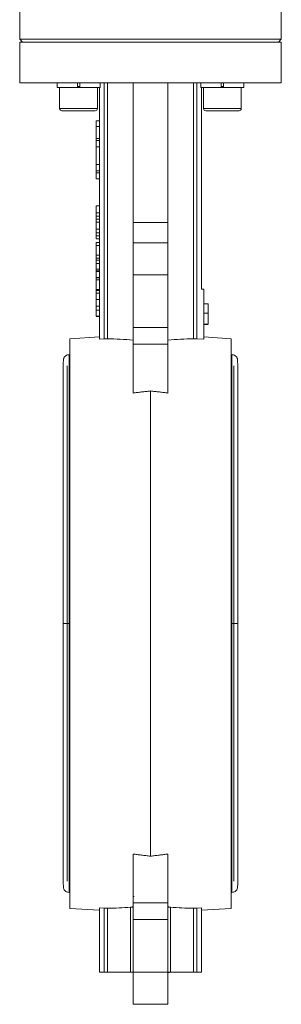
# Model space of a CAD drawing. Header units: millimetres. Extents: x 38 to 1003, y -143 to 975.
# Tile 18 of 29: x 895 to 985, y 301 to 639. Entities that reach past the tile are written whole.
import ezdxf

# ---------------------------------------------------------------- set-up
doc = ezdxf.new("R2010")
doc.units = ezdxf.units.MM

msp = doc.modelspace()

# ---------------------------------------------------------------- linework, layer by layer
at = {"color": 7, "linetype": 'Continuous', "lineweight": 15}
for p, q in [((895.26, 683.66), (895.26, 632.66)), ((985.26, 632.66), (985.26, 683.66)), ((895.26, 632.66), (896.26, 631.66)), ((895.26, 632.66), (985.26, 632.66)), ((895.26, 631.66), (895.26, 617.66)), ((895.26, 631.66), (985.26, 631.66)), ((984.26, 631.66), (985.26, 632.66)), ((985.26, 617.66), (985.26, 631.66)), ((895.26, 617.66), (985.26, 617.66)), ((908.11, 617.66), (908.11, 616.06)), ((915.11, 617.66), (915.11, 616.06)), ((915.91, 616.06), (915.91, 617.66)), ((922.91, 616.06), (922.91, 617.66)), ((924.35, 617.66), (924.35, 529.61)), ((925.5, 529.64), (925.5, 617.66)), ((934.26, 617.66), (934.26, 569.68)), ((946.26, 617.66), (946.26, 569.68)), ((955.03, 617.66), (955.03, 529.64)), ((956.18, 529.61), (956.18, 617.66)), ((957.61, 617.66), (957.61, 616.06)), ((964.61, 617.66), (964.61, 616.06)), ((965.41, 616.06), (965.41, 617.66)), ((972.41, 616.06), (972.41, 617.66)), ((915.11, 616.06), (908.11, 616.06)), ((909.01, 616.06), (909.01, 608.86)), ((915.91, 616.06), (915.11, 616.06)), ((922.91, 616.06), (915.91, 616.06)), ((922.01, 608.86), (922.01, 616.06)), ((922.76, 616.06), (922.76, 529.51)), ((964.61, 616.06), (957.61, 616.06)), ((957.76, 546.66), (957.76, 616.06)), ((958.51, 616.06), (958.51, 608.86)), ((965.41, 616.06), (964.61, 616.06)), ((972.41, 616.06), (965.41, 616.06)), ((971.51, 608.86), (971.51, 616.06)), ((921.21, 608.06), (909.81, 608.06)), ((967.79, 608.06), (959.31, 608.06)), ((970.71, 608.06), (967.79, 608.06)), ((921.56, 604.66), (922.76, 604.66)), ((921.56, 604.66), (921.56, 602.66)), ((921.56, 602.66), (922.76, 602.66)), ((921.56, 602.66), (921.56, 598.58)), ((921.56, 598.58), (922.76, 598.58)), ((921.56, 597.86), (921.56, 598.58)), ((922.76, 597.86), (921.56, 597.86)), ((921.56, 597.86), (921.56, 595.69)), ((921.56, 595.69), (922.76, 595.69)), ((921.56, 595.69), (921.56, 589.58)), ((921.56, 589.58), (922.76, 589.58)), ((921.56, 589.58), (921.56, 587.38)), ((921.56, 587.38), (922.76, 587.38)), ((921.56, 586.74), (921.56, 587.38)), ((922.76, 586.74), (921.56, 586.74)), ((921.56, 586.74), (921.56, 584.66)), ((921.56, 584.66), (922.76, 584.66)), ((921.56, 575.39), (922.76, 575.39)), ((921.56, 575.39), (921.56, 573)), ((921.56, 573), (922.76, 573)), ((921.56, 571.76), (922.76, 571.76)), ((921.56, 570.74), (922.76, 570.74)), ((921.56, 569.75), (922.76, 569.75)), ((921.56, 569.75), (921.56, 567.36)), ((946.26, 569.68), (934.26, 569.68)), ((934.26, 569.68), (934.26, 562.66)), ((946.26, 569.68), (946.26, 562.66)), ((921.56, 567.36), (922.76, 567.36)), ((921.56, 566.12), (922.76, 566.12)), ((921.56, 565.1), (922.76, 565.1)), ((922.76, 564.01), (921.56, 564.01)), ((921.56, 562.75), (922.76, 562.75)), ((921.56, 562.75), (921.56, 561.71)), ((934.26, 562.66), (934.26, 551.66)), ((934.26, 562.66), (946.26, 562.66)), ((946.26, 562.66), (946.26, 551.66)), ((921.56, 561.71), (922.76, 561.71)), ((921.56, 561.71), (921.56, 558.35)), ((921.56, 558.35), (922.76, 558.35)), ((921.56, 558.35), (921.56, 557.37)), ((921.56, 557.37), (922.76, 557.37)), ((921.56, 556.71), (922.76, 556.71)), ((921.56, 555.48), (922.76, 555.48)), ((921.56, 553.85), (921.56, 553.55)), ((922.76, 553.55), (921.56, 553.55)), ((921.56, 552.97), (921.56, 553.55)), ((921.56, 552.97), (922.76, 552.97)), ((921.56, 552.97), (921.56, 552.81)), ((921.56, 552.81), (922.76, 552.81)), ((921.56, 552.81), (921.56, 550.73)), ((921.56, 550.73), (922.76, 550.73)), ((921.56, 550.73), (921.56, 550.64)), ((921.56, 550.64), (922.76, 550.64)), ((921.56, 550.64), (921.56, 549.92)), ((921.56, 549.92), (922.76, 549.92)), ((921.56, 549.92), (921.56, 546.6)), ((934.26, 551.66), (946.26, 551.66)), ((934.26, 551.66), (934.26, 533.53)), ((946.26, 551.66), (946.26, 533.53)), ((921.56, 546.6), (922.76, 546.6)), ((921.56, 546.24), (922.76, 546.24)), ((958.56, 546.66), (957.76, 546.66)), ((958.56, 546.66), (958.56, 529.46)), ((921.56, 545.34), (922.76, 545.34)), ((921.56, 543.1), (922.76, 543.1)), ((921.56, 540.85), (922.76, 540.85)), ((921.56, 539.45), (922.76, 539.45)), ((960.06, 541.66), (958.56, 541.66)), ((960.06, 538.43), (960.06, 541.66)), ((921.56, 537.43), (922.76, 537.43)), ((921.56, 537.34), (922.76, 537.34)), ((960.06, 538.43), (958.56, 538.43)), ((960.06, 534.66), (960.06, 538.43)), ((934.26, 533.53), (946.26, 533.53)), ((934.26, 533.53), (934.26, 527.73)), ((946.26, 533.53), (946.26, 527.73)), ((960.06, 534.66), (958.56, 534.66)), ((960.06, 534.57), (958.56, 534.57)), ((922.76, 530.31), (912.51, 529.66)), ((912.51, 333.66), (912.51, 529.66)), ((922.76, 529.51), (924.35, 529.61)), ((958.56, 529.46), (956.18, 529.61)), ((968.01, 529.66), (958.56, 530.26)), ((968.01, 529.66), (968.01, 333.66)), ((946.26, 527.73), (934.26, 527.73)), ((934.26, 527.73), (934.26, 510.96)), ((946.26, 527.73), (946.26, 510.96)), ((912.51, 524.16), (912.26, 524.16)), ((968.26, 524.16), (968.01, 524.16)), ((940.26, 351.63), (940.26, 511.68)), ((934.26, 352.36), (934.26, 335.58)), ((946.26, 335.58), (946.26, 352.36)), ((912.26, 339.16), (912.51, 339.16)), ((968.01, 339.16), (968.26, 339.16)), ((934.62, 337.76), (934.22, 337.76)), ((934.26, 335.58), (934.26, 329.79)), ((934.26, 335.58), (946.26, 335.58)), ((946.26, 335.58), (946.26, 329.79)), ((912.51, 333.66), (922.76, 333.01)), ((924.35, 333.71), (922.76, 333.81)), ((922.76, 311.66), (922.76, 333.81)), ((924.35, 311.66), (924.35, 333.71)), ((925.5, 333.68), (925.5, 311.66)), ((933.41, 311.66), (933.41, 334.06)), ((947.12, 311.66), (947.12, 334.06)), ((955.03, 311.66), (955.03, 333.68)), ((957.76, 333.81), (956.18, 333.71)), ((956.18, 311.66), (956.18, 333.71)), ((957.76, 333.81), (957.76, 311.66)), ((957.76, 333.01), (968.01, 333.66)), ((946.26, 329.79), (934.26, 329.79)), ((934.26, 329.79), (934.26, 311.66)), ((946.26, 329.79), (946.26, 311.66)), ((922.76, 311.66), (924.35, 311.66)), ((924.35, 311.66), (925.5, 311.66)), ((925.5, 311.66), (933.41, 311.66)), ((933.41, 311.66), (934.26, 311.66)), ((946.26, 311.66), (934.26, 311.66)), ((934.26, 311.66), (934.26, 300.66)), ((946.26, 311.66), (946.26, 300.66)), ((946.26, 311.66), (947.12, 311.66)), ((946.85, 311.56), (946.85, 311.66)), ((947.12, 311.66), (955.03, 311.66)), ((955.03, 311.66), (956.18, 311.66)), ((956.18, 311.66), (957.76, 311.66)), ((946.26, 311.56), (946.85, 311.56)), ((934.26, 300.66), (946.26, 300.66))]:
    msp.add_line(p, q, dxfattribs=at)
at = {"color": 8, "linetype": 'Continuous', "lineweight": 15}
for p, q in [((915.11, 616.46), (915.91, 616.46)), ((964.61, 616.46), (965.41, 616.46)), ((909.01, 608.86), (922.01, 608.86)), ((958.51, 608.86), (968.18, 608.86)), ((968.18, 608.86), (971.51, 608.86)), ((912.26, 431.66), (912.26, 524.16)), ((968.26, 524.16), (968.26, 431.66)), ((911.6, 520.27), (911.6, 431.66)), ((968.93, 431.66), (968.93, 520.27)), ((911.6, 431.66), (911.6, 343.04)), ((912.26, 339.16), (912.26, 431.66)), ((968.26, 431.66), (968.26, 339.16)), ((968.93, 343.04), (968.93, 431.66))]:
    msp.add_line(p, q, dxfattribs=at)
at = {"color": 7, "linetype": 'Continuous', "lineweight": 15}
for centre, start, end in [((909.81, 608.86), 180, 270), ((921.21, 608.86), 270, 0), ((959.31, 608.86), 180, 270), ((970.71, 608.86), 270, 0)]:
    msp.add_arc(centre, 0.8, start, end, dxfattribs=at)
for centre, start_param, end_param in [((919.79, 431.66), 1.467704, 1.530219), ((960.73, 431.66), 1.611374, 1.673889), ((919.79, 431.66), 4.752967, 4.809386), ((960.73, 431.66), 4.615392, 4.671811)]:
    msp.add_ellipse(centre, major_axis=(140.61, 0), ratio=0.697362, start_param=start_param, end_param=end_param, dxfattribs=at)
for points, knots in [([(921.56, 573), (921.56, 572.93), (921.56, 572.81), (921.56, 572.62), (921.56, 572.45), (921.56, 572.29), (921.56, 572.14), (921.56, 572), (921.56, 571.88), (921.56, 571.8), (921.56, 571.76)], [0, 0, 0, 0, 0.1579, 0.306842, 0.44568, 0.575694, 0.694652, 0.806148, 0.907759, 1, 1, 1, 1]), ([(921.56, 571.76), (921.56, 571.66), (921.56, 571.47), (921.56, 571.21), (921.56, 570.96), (921.56, 570.82), (921.56, 570.74)], [0, 0, 0, 0, 0.261195, 0.513143, 0.757809, 1, 1, 1, 1]), ([(921.56, 570.74), (921.56, 570.7), (921.56, 570.61), (921.56, 570.48), (921.56, 570.37), (921.56, 570.26), (921.56, 570.16), (921.56, 570.07), (921.56, 569.99), (921.56, 569.92), (921.56, 569.85), (921.56, 569.8), (921.56, 569.75), (921.56, 569.72), (921.56, 569.68), (921.56, 569.66), (921.56, 569.65), (921.56, 569.65), (921.56, 569.65)], [0, 0, 0, 0, 0.056812, 0.113882, 0.170533, 0.227547, 0.285353, 0.343701, 0.403, 0.463842, 0.525815, 0.588967, 0.653271, 0.719097, 0.786749, 0.855788, 0.926836, 1, 1, 1, 1]), ([(921.56, 567.36), (921.56, 567.29), (921.56, 567.17), (921.56, 566.98), (921.56, 566.81), (921.56, 566.65), (921.56, 566.5), (921.56, 566.36), (921.56, 566.24), (921.56, 566.16), (921.56, 566.12)], [0, 0, 0, 0, 0.1579, 0.306842, 0.44568, 0.575694, 0.694652, 0.806148, 0.907759, 1, 1, 1, 1]), ([(921.56, 566.12), (921.56, 566.02), (921.56, 565.83), (921.56, 565.57), (921.56, 565.32), (921.56, 565.18), (921.56, 565.1)], [0, 0, 0, 0, 0.261195, 0.513143, 0.757809, 1, 1, 1, 1]), ([(921.56, 565.1), (921.56, 565.06), (921.56, 564.97), (921.56, 564.84), (921.56, 564.73), (921.56, 564.62), (921.56, 564.52), (921.56, 564.43), (921.56, 564.35), (921.56, 564.28), (921.56, 564.21), (921.56, 564.16), (921.56, 564.11), (921.56, 564.08), (921.56, 564.04), (921.56, 564.02), (921.56, 564.01), (921.56, 564.01), (921.56, 564.01)], [0, 0, 0, 0, 0.056812, 0.113882, 0.170533, 0.227547, 0.285353, 0.343701, 0.403, 0.463842, 0.525815, 0.588967, 0.653271, 0.719097, 0.786749, 0.855788, 0.926836, 1, 1, 1, 1]), ([(921.56, 557.34), (921.56, 557.3), (921.56, 557.09), (921.56, 556.88), (921.56, 556.71)], [0, 0, 0, 0, 0.190043, 1, 1, 1, 1]), ([(921.56, 556.71), (921.56, 556.62), (921.56, 556.47), (921.56, 556.25), (921.56, 556.04), (921.56, 555.86), (921.56, 555.7), (921.56, 555.55), (921.56, 555.42), (921.56, 555.31), (921.56, 555.22), (921.56, 555.16), (921.56, 555.12), (921.56, 555.11), (921.56, 555.11)], [0, 0, 0, 0, 0.089247, 0.173144, 0.252617, 0.32892, 0.404658, 0.481473, 0.561848, 0.645611, 0.732278, 0.81917, 0.90807, 1, 1, 1, 1]), ([(921.56, 555.48), (921.56, 555.37), (921.56, 555.15), (921.56, 554.84), (921.56, 554.55), (921.56, 554.28), (921.56, 554.04), (921.56, 553.84), (921.56, 553.67), (921.56, 553.59), (921.56, 553.55)], [0, 0, 0, 0, 0.14267, 0.281194, 0.417328, 0.551215, 0.678738, 0.795014, 0.90199, 1, 1, 1, 1]), ([(921.56, 546.58), (921.56, 546.47), (921.56, 546.25), (921.56, 545.94), (921.56, 545.65), (921.56, 545.38), (921.56, 545.14), (921.56, 544.94), (921.56, 544.77), (921.56, 544.69), (921.56, 544.65)], [0, 0, 0, 0, 0.14267, 0.281194, 0.417328, 0.551215, 0.678738, 0.795014, 0.90199, 1, 1, 1, 1]), ([(921.56, 546.45), (921.56, 546.39), (921.56, 546.25), (921.56, 546.24), (921.56, 546.24)], [0, 0, 0, 0, 0.46579, 1, 1, 1, 1]), ([(921.56, 545.34), (921.56, 545.34), (921.56, 545.34), (921.56, 545.33), (921.56, 545.31), (921.56, 545.28), (921.56, 545.25), (921.56, 545.2), (921.56, 545.15), (921.56, 545.09), (921.56, 545.03), (921.56, 544.95), (921.56, 544.87), (921.56, 544.78), (921.56, 544.68), (921.56, 544.58), (921.56, 544.47), (921.56, 544.35), (921.56, 544.22), (921.56, 544.08), (921.56, 543.94), (921.56, 543.78), (921.56, 543.62), (921.56, 543.46), (921.56, 543.28), (921.56, 543.16), (921.56, 543.1)], [0, 0, 0, 0, 0.063107, 0.123601, 0.180954, 0.235235, 0.287069, 0.336283, 0.38263, 0.426577, 0.46817, 0.508205, 0.546579, 0.583596, 0.619179, 0.653535, 0.687315, 0.720578, 0.753382, 0.786408, 0.819524, 0.853561, 0.888321, 0.924004, 0.961355, 1, 1, 1, 1]), ([(921.56, 543.1), (921.56, 543.01), (921.56, 542.83), (921.56, 542.57), (921.56, 542.33), (921.56, 542.1), (921.56, 541.89), (921.56, 541.71), (921.56, 541.54), (921.56, 541.41), (921.56, 541.29), (921.56, 541.18), (921.56, 541.09), (921.56, 541.02), (921.56, 540.97), (921.56, 540.94), (921.56, 540.91), (921.56, 540.89), (921.56, 540.88), (921.56, 540.86), (921.56, 540.86), (921.56, 540.85), (921.56, 540.85)], [0, 0, 0, 0, 0.056718, 0.111426, 0.164268, 0.21633, 0.267531, 0.31743, 0.367538, 0.41827, 0.471459, 0.528014, 0.588104, 0.65217, 0.686377, 0.723292, 0.762635, 0.804759, 0.849446, 0.896722, 0.946895, 1, 1, 1, 1]), ([(921.56, 541.24), (921.56, 541.19), (921.56, 541.08), (921.56, 540.89), (921.56, 540.68), (921.56, 540.46), (921.56, 540.23), (921.56, 539.98), (921.56, 539.72), (921.56, 539.54), (921.56, 539.45)], [0, 0, 0, 0, 0.125625, 0.247619, 0.368528, 0.488104, 0.609878, 0.735382, 0.864448, 1, 1, 1, 1]), ([(921.56, 539.45), (921.56, 539.38), (921.56, 539.25), (921.56, 539.05), (921.56, 538.86), (921.56, 538.69), (921.56, 538.52), (921.56, 538.36), (921.56, 538.21), (921.56, 538.07), (921.56, 537.94), (921.56, 537.83), (921.56, 537.73), (921.56, 537.64), (921.56, 537.57), (921.56, 537.51), (921.56, 537.46), (921.56, 537.44), (921.56, 537.43)], [0, 0, 0, 0, 0.068499, 0.134572, 0.198208, 0.259784, 0.319951, 0.379508, 0.438814, 0.498497, 0.558182, 0.617438, 0.677522, 0.737959, 0.80033, 0.86409, 0.930622, 1, 1, 1, 1]), ([(924.35, 529.61), (924.55, 529.62), (924.75, 529.63), (925.14, 529.64), (925.33, 529.64), (925.5, 529.64)], [0, 0, 0, 0, 0.5, 0.5, 1, 1, 1, 1]), ([(955.03, 529.64), (955.2, 529.64), (955.38, 529.64), (955.77, 529.63), (955.97, 529.62), (956.18, 529.61)], [0, 0, 0, 0, 0.5, 0.5, 1, 1, 1, 1]), ([(910.29, 522.5), (910.29, 522.4), (910.28, 522.21), (910.27, 521.16), (910.27, 519.77), (910.26, 518.15), (910.26, 516.46), (910.26, 514.8), (910.26, 513.2), (910.26, 510.69), (910.26, 506.78), (910.26, 500.92), (910.26, 494.21), (910.26, 486.75), (910.26, 478.71), (910.26, 472.19), (910.26, 467.62), (910.26, 465.13), (910.26, 462.66), (910.26, 459.99), (910.26, 456.5), (910.26, 451.83), (910.26, 445.87), (910.26, 439.03), (910.26, 434.18), (910.26, 431.66)], [0, 0, 0, 0, 0.056451, 0.107744, 0.153805, 0.194638, 0.230302, 0.260887, 0.286642, 0.31119, 0.378123, 0.446686, 0.515681, 0.584407, 0.653117, 0.720741, 0.740142, 0.759068, 0.777528, 0.795907, 0.818715, 0.854684, 0.89783, 0.946771, 1, 1, 1, 1]), ([(912.26, 524.16), (912.08, 524.14), (911.68, 524.11), (911.08, 523.82), (910.64, 523.38), (910.39, 522.9), (910.32, 522.63), (910.29, 522.5)], [0, 0, 0, 0, 0.1952, 0.430465, 0.702828, 0.8498, 1, 1, 1, 1]), ([(970.23, 522.5), (970.2, 522.63), (970.14, 522.9), (969.89, 523.38), (969.45, 523.82), (968.85, 524.11), (968.45, 524.14), (968.26, 524.16)], [0, 0, 0, 0, 0.1502, 0.297172, 0.569535, 0.8048, 1, 1, 1, 1]), ([(970.26, 431.66), (970.26, 434.16), (970.26, 438.87), (970.26, 445.33), (970.26, 450.63), (970.26, 455), (970.26, 458.87), (970.26, 462.65), (970.26, 468.11), (970.26, 475.09), (970.26, 483.26), (970.26, 490.23), (970.26, 496.04), (970.26, 500.74), (970.26, 504.83), (970.26, 507.89), (970.26, 510.32), (970.26, 512.41), (970.26, 514.64), (970.26, 516.89), (970.26, 519.01), (970.25, 520.82), (970.25, 522.16), (970.24, 522.38), (970.23, 522.5)], [0, 0, 0, 0, 0.052832, 0.099199, 0.137259, 0.166406, 0.194103, 0.2222, 0.250662, 0.317841, 0.385157, 0.452674, 0.503376, 0.552805, 0.599374, 0.642957, 0.668166, 0.698673, 0.734634, 0.776201, 0.823496, 0.876588, 0.935465, 1, 1, 1, 1]), ([(934.26, 510.96), (934.74, 511.02), (935.71, 511.14), (937.19, 511.32), (938.71, 511.5), (939.74, 511.62), (940.26, 511.68)], [0, 0, 0, 0, 0.239495, 0.485991, 0.739491, 1, 1, 1, 1]), ([(940.26, 511.68), (940.78, 511.62), (941.81, 511.5), (943.33, 511.32), (944.81, 511.14), (945.78, 511.02), (946.26, 510.96)], [0, 0, 0, 0, 0.260509, 0.514009, 0.760505, 1, 1, 1, 1]), ([(910.26, 431.66), (910.26, 429.15), (910.26, 424.45), (910.26, 417.99), (910.26, 412.69), (910.26, 408.32), (910.26, 404.45), (910.26, 400.67), (910.26, 395.2), (910.26, 388.22), (910.26, 380.06), (910.26, 373.09), (910.26, 367.28), (910.26, 362.58), (910.26, 358.49), (910.26, 355.43), (910.26, 353), (910.26, 350.91), (910.26, 348.68), (910.26, 346.43), (910.27, 344.3), (910.27, 342.5), (910.28, 341.15), (910.29, 340.94), (910.29, 340.82)], [0, 0, 0, 0, 0.052832, 0.099199, 0.137259, 0.166406, 0.194103, 0.2222, 0.250662, 0.317841, 0.385157, 0.452674, 0.503376, 0.552805, 0.599374, 0.642957, 0.668166, 0.698673, 0.734634, 0.776201, 0.823496, 0.876588, 0.935465, 1, 1, 1, 1]), ([(970.23, 340.82), (970.24, 340.92), (970.25, 341.11), (970.26, 342.16), (970.26, 343.55), (970.26, 345.17), (970.26, 346.86), (970.26, 348.52), (970.26, 350.12), (970.26, 352.63), (970.26, 356.54), (970.26, 362.4), (970.26, 369.11), (970.26, 376.56), (970.26, 384.6), (970.26, 391.12), (970.26, 395.7), (970.26, 398.19), (970.26, 400.66), (970.26, 403.33), (970.26, 406.82), (970.26, 411.49), (970.26, 417.45), (970.26, 424.29), (970.26, 429.14), (970.26, 431.66)], [0, 0, 0, 0, 0.056451, 0.107744, 0.153805, 0.194638, 0.230302, 0.260887, 0.286642, 0.31119, 0.378123, 0.446686, 0.515681, 0.584407, 0.653117, 0.720741, 0.740142, 0.759068, 0.777528, 0.795907, 0.818715, 0.854684, 0.89783, 0.946771, 1, 1, 1, 1]), ([(940.26, 351.63), (939.74, 351.7), (938.71, 351.82), (937.19, 352), (935.71, 352.18), (934.74, 352.3), (934.26, 352.36)], [0, 0, 0, 0, 0.2605092, 0.5140093, 0.7605047, 1, 1, 1, 1]), ([(946.26, 352.36), (945.78, 352.3), (944.81, 352.18), (943.33, 352), (941.81, 351.82), (940.78, 351.7), (940.26, 351.63)], [0, 0, 0, 0, 0.239495, 0.485991, 0.739491, 1, 1, 1, 1]), ([(910.29, 340.82), (910.32, 340.68), (910.39, 340.41), (910.64, 339.94), (911.08, 339.5), (911.68, 339.21), (912.08, 339.17), (912.26, 339.16)], [0, 0, 0, 0, 0.1502, 0.297172, 0.569535, 0.8048, 1, 1, 1, 1]), ([(968.26, 339.16), (968.45, 339.17), (968.85, 339.21), (969.45, 339.5), (969.89, 339.94), (970.14, 340.41), (970.2, 340.68), (970.23, 340.82)], [0, 0, 0, 0, 0.1952, 0.430465, 0.702828, 0.8498, 1, 1, 1, 1]), ([(925.5, 333.68), (925.33, 333.68), (925.15, 333.68), (924.76, 333.69), (924.55, 333.69), (924.35, 333.71)], [0, 0, 0, 0, 0.5, 0.5, 1, 1, 1, 1]), ([(934.26, 334.33), (934.26, 334.3), (934.24, 334.27), (934.17, 334.21), (934.11, 334.18), (933.97, 334.14), (933.88, 334.12), (933.66, 334.08), (933.54, 334.07), (933.41, 334.06)], [0, 0, 0, 0, 0.25, 0.25, 0.5, 0.5, 0.75, 0.75, 1, 1, 1, 1]), ([(947.12, 334.06), (946.98, 334.07), (946.86, 334.08), (946.65, 334.12), (946.56, 334.14), (946.41, 334.18), (946.36, 334.21), (946.28, 334.27), (946.26, 334.3), (946.26, 334.33)], [0, 0, 0, 0, 0.25, 0.25, 0.5, 0.5, 0.75, 0.75, 1, 1, 1, 1]), ([(956.18, 333.71), (955.97, 333.69), (955.77, 333.69), (955.38, 333.68), (955.2, 333.68), (955.03, 333.68)], [0, 0, 0, 0, 0.5, 0.5, 1, 1, 1, 1])]:
    msp.add_open_spline(points, degree=3, knots=knots, dxfattribs=at)
at = {"color": 8, "linetype": 'Continuous', "lineweight": 15}
for points in [[(912.26, 431.66), (912.1, 431.66), (911.75, 431.66), (911.25, 431.66), (910.8, 431.66), (910.46, 431.66), (910.27, 431.66), (910.28, 431.66), (910.29, 431.66)], [(968.26, 431.66), (968.42, 431.66), (968.78, 431.66), (969.27, 431.66), (969.73, 431.66), (970.06, 431.66), (970.25, 431.66), (970.24, 431.66), (970.24, 431.66)]]:
    msp.add_open_spline(points, degree=3, knots=[0, 0, 0, 0, 0.153735, 0.335979, 0.507539, 0.694582, 0.890452, 1, 1, 1, 1], dxfattribs=at)

doc.saveas('drawing.dxf')
